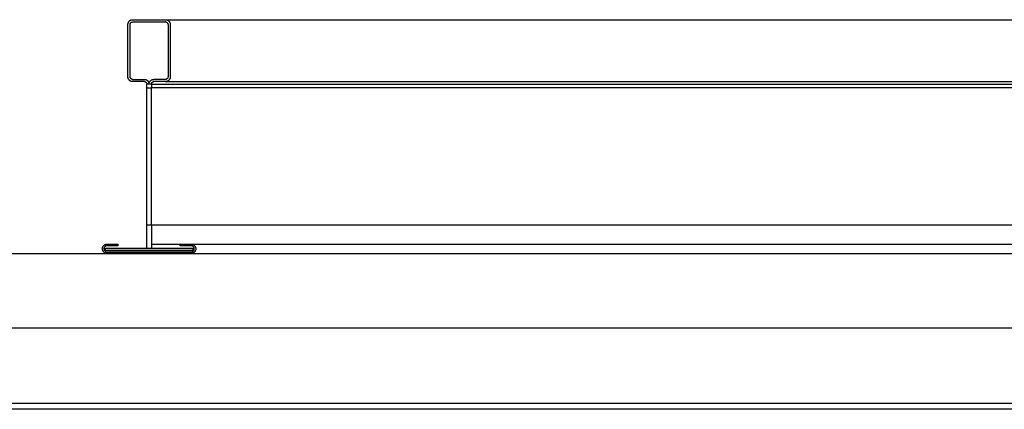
# Model space of a CAD drawing. Header units: millimetres. Extents: x 2505.31 to 2510.58, y 5110.13 to 5113.73.
# Tile 19 of 37: x 2507.865 to 2508.0231, y 5110.3634 to 5110.4259. Entities that reach past the tile are written whole.
import ezdxf

# ---------------------------------------------------------------- set-up
doc = ezdxf.new("R2010")
doc.units = ezdxf.units.MM

# ---------------------------------------------------------------- blocks, each defined once
blk = doc.blocks.new('Aries_60x120_HS_lat2')
for p, q in [((2507.88244, 5110.42542), (2507.88246, 5110.42547)), ((2507.88246, 5110.42547), (2507.88249, 5110.42551)), ((2507.88249, 5110.42551), (2507.88251, 5110.42555)), ((2507.88251, 5110.42555), (2507.88254, 5110.42558)), ((2507.88254, 5110.42558), (2507.88257, 5110.42562)), ((2507.88257, 5110.42562), (2507.88261, 5110.42565)), ((2507.88261, 5110.42565), (2507.88264, 5110.42569)), ((2507.88264, 5110.42569), (2507.88268, 5110.42571)), ((2507.88268, 5110.42571), (2507.88272, 5110.42574)), ((2507.88272, 5110.42574), (2507.88276, 5110.42577)), ((2507.88276, 5110.42577), (2507.8828, 5110.42579)), ((2507.8828, 5110.42579), (2507.88285, 5110.42581)), ((2507.88285, 5110.42581), (2507.88289, 5110.42582)), ((2507.88287, 5110.42541), (2507.88291, 5110.42544)), ((2507.88289, 5110.42582), (2507.88294, 5110.42584)), ((2507.88291, 5110.42544), (2507.88296, 5110.42546)), ((2507.88294, 5110.42584), (2507.88298, 5110.42585)), ((2507.88296, 5110.42546), (2507.883, 5110.42548)), ((2507.88298, 5110.42585), (2507.88303, 5110.42585)), ((2507.883, 5110.42548), (2507.88305, 5110.42549)), ((2507.88303, 5110.42585), (2507.88308, 5110.42586)), ((2507.88305, 5110.42549), (2507.88313, 5110.4255)), ((2507.88308, 5110.42586), (2507.88313, 5110.42586)), ((2507.88313, 5110.42586), (2507.88841, 5110.42586)), ((2507.88313, 5110.4255), (2507.88841, 5110.4255)), ((2507.88841, 5110.42586), (2507.88845, 5110.42586)), ((2507.88846, 5110.4255), (2507.88841, 5110.4255)), ((2507.88845, 5110.42586), (2507.8885, 5110.42585)), ((2507.88846, 5110.4255), (2507.88851, 5110.42549)), ((2507.8885, 5110.42585), (2507.88855, 5110.42585)), ((2507.88851, 5110.42549), (2507.88855, 5110.42547)), ((2507.88855, 5110.42585), (2507.8886, 5110.42584)), ((2507.88855, 5110.42547), (2507.8886, 5110.42545)), ((2507.88864, 5110.42582), (2507.8886, 5110.42584)), ((2507.8886, 5110.42545), (2507.88864, 5110.42542)), ((2507.88864, 5110.42582), (2507.88869, 5110.42581)), ((2507.88869, 5110.42581), (2507.88873, 5110.42579)), ((2507.88873, 5110.42579), (2507.88877, 5110.42577)), ((2507.88877, 5110.42577), (2507.88881, 5110.42574)), ((2507.88881, 5110.42574), (2507.88885, 5110.42571)), ((2507.88885, 5110.42571), (2507.88889, 5110.42569)), ((2507.88889, 5110.42569), (2507.88893, 5110.42565)), ((2507.88893, 5110.42565), (2507.88896, 5110.42562)), ((2507.88896, 5110.42562), (2507.88899, 5110.42558)), ((2507.88899, 5110.42558), (2507.88902, 5110.42555)), ((2507.88902, 5110.42555), (2507.88905, 5110.42551)), ((2507.88905, 5110.42551), (2507.88907, 5110.42547)), ((2507.88907, 5110.42547), (2507.88909, 5110.42542)), ((2507.88237, 5110.4252), (2507.88238, 5110.42524)), ((2507.88237, 5110.42515), (2507.88237, 5110.4252)), ((2507.88237, 5110.4251), (2507.88237, 5110.42515)), ((2507.88237, 5110.41668), (2507.88237, 5110.4251)), ((2507.88238, 5110.42524), (2507.88239, 5110.42529)), ((2507.88239, 5110.42529), (2507.8824, 5110.42533)), ((2507.8824, 5110.42533), (2507.88242, 5110.42538)), ((2507.88242, 5110.42538), (2507.88244, 5110.42542)), ((2507.88273, 5110.42515), (2507.88274, 5110.4252)), ((2507.88273, 5110.4251), (2507.88273, 5110.42515)), ((2507.88273, 5110.41668), (2507.88273, 5110.4251)), ((2507.88274, 5110.4252), (2507.88275, 5110.42525)), ((2507.88275, 5110.42525), (2507.88278, 5110.42529)), ((2507.88278, 5110.42529), (2507.8828, 5110.42534)), ((2507.8828, 5110.42534), (2507.88284, 5110.42537)), ((2507.88284, 5110.42537), (2507.88287, 5110.42541)), ((2507.88864, 5110.42542), (2507.88868, 5110.42539)), ((2507.88868, 5110.42539), (2507.88871, 5110.42535)), ((2507.88871, 5110.42535), (2507.88874, 5110.42531)), ((2507.88874, 5110.42531), (2507.88877, 5110.42527)), ((2507.88877, 5110.42527), (2507.88879, 5110.42522)), ((2507.88879, 5110.42522), (2507.8888, 5110.42517)), ((2507.8888, 5110.42517), (2507.88881, 5110.4251)), ((2507.88881, 5110.4251), (2507.88881, 5110.41668)), ((2507.88909, 5110.42542), (2507.88911, 5110.42538)), ((2507.88911, 5110.42538), (2507.88913, 5110.42533)), ((2507.88913, 5110.42533), (2507.88914, 5110.42529)), ((2507.88914, 5110.42529), (2507.88915, 5110.42524)), ((2507.88915, 5110.42524), (2507.88916, 5110.4252)), ((2507.88916, 5110.4252), (2507.88917, 5110.42515)), ((2507.88917, 5110.42515), (2507.88917, 5110.4251)), ((2507.88917, 5110.4251), (2507.88917, 5110.41668)), ((2507.88237, 5110.41664), (2507.88237, 5110.41668)), ((2507.88237, 5110.41659), (2507.88237, 5110.41664)), ((2507.88238, 5110.41654), (2507.88237, 5110.41659)), ((2507.88239, 5110.41649), (2507.88238, 5110.41654)), ((2507.8824, 5110.41645), (2507.88239, 5110.41649)), ((2507.88242, 5110.4164), (2507.8824, 5110.41645)), ((2507.88244, 5110.41636), (2507.88242, 5110.4164)), ((2507.88246, 5110.41632), (2507.88244, 5110.41636)), ((2507.88249, 5110.41628), (2507.88246, 5110.41632)), ((2507.88251, 5110.41624), (2507.88249, 5110.41628)), ((2507.88254, 5110.4162), (2507.88251, 5110.41624)), ((2507.88257, 5110.41616), (2507.88254, 5110.4162)), ((2507.88261, 5110.41613), (2507.88257, 5110.41616)), ((2507.88264, 5110.4161), (2507.88261, 5110.41613)), ((2507.88268, 5110.41607), (2507.88264, 5110.4161)), ((2507.88272, 5110.41604), (2507.88268, 5110.41607)), ((2507.88276, 5110.41602), (2507.88272, 5110.41604)), ((2507.88273, 5110.41661), (2507.88273, 5110.41668)), ((2507.88275, 5110.41656), (2507.88273, 5110.41661)), ((2507.88276, 5110.41651), (2507.88275, 5110.41656)), ((2507.88279, 5110.41647), (2507.88276, 5110.41651)), ((2507.8828, 5110.416), (2507.88276, 5110.41602)), ((2507.88282, 5110.41643), (2507.88279, 5110.41647)), ((2507.88285, 5110.41598), (2507.8828, 5110.416)), ((2507.88285, 5110.41639), (2507.88282, 5110.41643)), ((2507.88289, 5110.41636), (2507.88285, 5110.41639)), ((2507.88289, 5110.41596), (2507.88285, 5110.41598)), ((2507.88293, 5110.41633), (2507.88289, 5110.41636)), ((2507.88294, 5110.41595), (2507.88289, 5110.41596)), ((2507.88298, 5110.41631), (2507.88293, 5110.41633)), ((2507.88298, 5110.41594), (2507.88294, 5110.41595)), ((2507.88303, 5110.4163), (2507.88298, 5110.41631)), ((2507.88308, 5110.41629), (2507.88303, 5110.4163)), ((2507.88308, 5110.41629), (2507.88313, 5110.41628)), ((2507.88313, 5110.41628), (2507.88501, 5110.41628)), ((2507.88501, 5110.41628), (2507.88506, 5110.41628)), ((2507.88506, 5110.41628), (2507.88511, 5110.41628)), ((2507.88511, 5110.41628), (2507.88516, 5110.41627)), ((2507.88516, 5110.41627), (2507.8852, 5110.41626)), ((2507.8852, 5110.41626), (2507.88525, 5110.41624)), ((2507.88525, 5110.41624), (2507.8853, 5110.41623)), ((2507.8853, 5110.41623), (2507.88534, 5110.4162)), ((2507.88534, 5110.4162), (2507.88539, 5110.41618)), ((2507.88539, 5110.41618), (2507.88543, 5110.41615)), ((2507.88543, 5110.41615), (2507.88547, 5110.41613)), ((2507.88547, 5110.41613), (2507.88551, 5110.41609)), ((2507.88551, 5110.41609), (2507.88554, 5110.41606)), ((2507.88554, 5110.41606), (2507.88558, 5110.41602)), ((2507.88558, 5110.41602), (2507.88561, 5110.41599)), ((2507.88561, 5110.41599), (2507.88564, 5110.41595)), ((2507.88564, 5110.41595), (2507.88566, 5110.4159)), ((2507.88589, 5110.41593), (2507.88591, 5110.41597)), ((2507.88591, 5110.41597), (2507.88594, 5110.41601)), ((2507.88594, 5110.41601), (2507.88597, 5110.41604)), ((2507.88597, 5110.41604), (2507.88601, 5110.41608)), ((2507.88601, 5110.41608), (2507.88604, 5110.41611)), ((2507.88604, 5110.41611), (2507.88608, 5110.41614)), ((2507.88608, 5110.41614), (2507.88612, 5110.41616)), ((2507.88612, 5110.41616), (2507.88616, 5110.41619)), ((2507.88616, 5110.41619), (2507.8862, 5110.41621)), ((2507.8862, 5110.41621), (2507.88625, 5110.41623)), ((2507.88625, 5110.41623), (2507.88629, 5110.41625)), ((2507.88629, 5110.41625), (2507.88634, 5110.41626)), ((2507.88634, 5110.41626), (2507.88638, 5110.41627)), ((2507.88638, 5110.41627), (2507.88643, 5110.41628)), ((2507.88643, 5110.41628), (2507.88648, 5110.41628)), ((2507.88648, 5110.41628), (2507.88653, 5110.41628)), ((2507.88841, 5110.41628), (2507.88653, 5110.41628)), ((2507.88848, 5110.41629), (2507.88841, 5110.41628)), ((2507.88853, 5110.4163), (2507.88848, 5110.41629)), ((2507.88858, 5110.41632), (2507.88853, 5110.4163)), ((2507.8886, 5110.41595), (2507.88855, 5110.41594)), ((2507.88862, 5110.41635), (2507.88858, 5110.41632)), ((2507.88864, 5110.41596), (2507.8886, 5110.41595)), ((2507.88866, 5110.41637), (2507.88862, 5110.41635)), ((2507.88869, 5110.41598), (2507.88864, 5110.41596)), ((2507.8887, 5110.41641), (2507.88866, 5110.41637)), ((2507.88873, 5110.416), (2507.88869, 5110.41598)), ((2507.88873, 5110.41645), (2507.8887, 5110.41641)), ((2507.88876, 5110.41649), (2507.88873, 5110.41645)), ((2507.88877, 5110.41602), (2507.88873, 5110.416)), ((2507.88878, 5110.41654), (2507.88876, 5110.41649)), ((2507.88881, 5110.41604), (2507.88877, 5110.41602)), ((2507.88879, 5110.41658), (2507.88878, 5110.41654)), ((2507.8888, 5110.41663), (2507.88879, 5110.41658)), ((2507.88881, 5110.41668), (2507.8888, 5110.41663)), ((2507.88885, 5110.41607), (2507.88881, 5110.41604)), ((2507.88889, 5110.4161), (2507.88885, 5110.41607)), ((2507.88893, 5110.41613), (2507.88889, 5110.4161)), ((2507.88896, 5110.41616), (2507.88893, 5110.41613)), ((2507.88899, 5110.4162), (2507.88896, 5110.41616)), ((2507.88902, 5110.41624), (2507.88899, 5110.4162)), ((2507.88905, 5110.41628), (2507.88902, 5110.41624)), ((2507.88907, 5110.41632), (2507.88905, 5110.41628)), ((2507.88909, 5110.41636), (2507.88907, 5110.41632)), ((2507.88911, 5110.4164), (2507.88909, 5110.41636)), ((2507.88913, 5110.41645), (2507.88911, 5110.4164)), ((2507.88914, 5110.41649), (2507.88913, 5110.41645)), ((2507.88915, 5110.41654), (2507.88914, 5110.41649)), ((2507.88916, 5110.41659), (2507.88915, 5110.41654)), ((2507.88917, 5110.41664), (2507.88916, 5110.41659)), ((2507.88917, 5110.41668), (2507.88917, 5110.41664)), ((2507.88303, 5110.41593), (2507.88298, 5110.41594)), ((2507.88308, 5110.41592), (2507.88303, 5110.41593)), ((2507.88313, 5110.41592), (2507.88308, 5110.41592)), ((2507.88501, 5110.41592), (2507.88313, 5110.41592)), ((2507.88501, 5110.41592), (2507.88503, 5110.41592)), ((2507.88503, 5110.41592), (2507.88506, 5110.41592)), ((2507.88506, 5110.41592), (2507.88508, 5110.41592)), ((2507.88511, 5110.41591), (2507.88508, 5110.41592)), ((2507.88511, 5110.41591), (2507.88514, 5110.4159)), ((2507.88514, 5110.4159), (2507.88516, 5110.41589)), ((2507.88516, 5110.41589), (2507.88518, 5110.41588)), ((2507.88518, 5110.41588), (2507.88521, 5110.41587)), ((2507.88521, 5110.41587), (2507.88523, 5110.41586)), ((2507.88523, 5110.41586), (2507.88525, 5110.41584)), ((2507.88525, 5110.41584), (2507.88527, 5110.41582)), ((2507.88527, 5110.41582), (2507.88529, 5110.41581)), ((2507.88529, 5110.41581), (2507.88531, 5110.41579)), ((2507.88531, 5110.41579), (2507.88532, 5110.41577)), ((2507.88532, 5110.41577), (2507.88534, 5110.41575)), ((2507.88534, 5110.41575), (2507.88535, 5110.41572)), ((2507.88535, 5110.41572), (2507.88537, 5110.4157)), ((2507.88537, 5110.4157), (2507.88538, 5110.41568)), ((2507.88538, 5110.41568), (2507.88539, 5110.41565)), ((2507.88539, 5110.41565), (2507.88539, 5110.41563)), ((2507.88539, 5110.41563), (2507.8854, 5110.4156)), ((2507.8854, 5110.4156), (2507.8854, 5110.41558)), ((2507.8854, 5110.41558), (2507.88541, 5110.41555)), ((2507.88541, 5110.41555), (2507.88541, 5110.41552)), ((2507.88577, 5110.41552), (2507.88541, 5110.41552)), ((2507.88541, 5110.41491), (2507.88541, 5110.41552)), ((2507.88541, 5110.41491), (2507.88613, 5110.41491)), ((2507.88541, 5110.39291), (2507.88541, 5110.41491)), ((2507.88566, 5110.4159), (2507.88569, 5110.41586)), ((2507.88569, 5110.41586), (2507.88571, 5110.41581)), ((2507.88571, 5110.41581), (2507.88573, 5110.41577)), ((2507.88573, 5110.41577), (2507.88574, 5110.41572)), ((2507.88574, 5110.41572), (2507.88575, 5110.41567)), ((2507.88575, 5110.41567), (2507.88576, 5110.41562)), ((2507.88576, 5110.41562), (2507.88578, 5110.41567)), ((2507.88576, 5110.41562), (2507.88577, 5110.41557)), ((2507.88577, 5110.41557), (2507.88577, 5110.41552)), ((2507.88613, 5110.41552), (2507.88577, 5110.41552)), ((2507.88578, 5110.41567), (2507.88579, 5110.41571)), ((2507.88579, 5110.41571), (2507.8858, 5110.41576)), ((2507.8858, 5110.41576), (2507.88582, 5110.4158)), ((2507.88582, 5110.4158), (2507.88584, 5110.41585)), ((2507.88584, 5110.41585), (2507.88586, 5110.41589)), ((2507.88586, 5110.41589), (2507.88589, 5110.41593)), ((2507.88614, 5110.41562), (2507.88613, 5110.41557)), ((2507.88613, 5110.41552), (2507.88613, 5110.41557)), ((2507.88613, 5110.41552), (2507.88613, 5110.41491)), ((2507.88613, 5110.39291), (2507.88613, 5110.41491)), ((2507.88615, 5110.41567), (2507.88614, 5110.41562)), ((2507.88615, 5110.41567), (2507.88618, 5110.41572)), ((2507.88618, 5110.41572), (2507.8862, 5110.41576)), ((2507.8862, 5110.41576), (2507.88624, 5110.4158)), ((2507.88624, 5110.4158), (2507.88627, 5110.41583)), ((2507.88627, 5110.41583), (2507.88631, 5110.41586)), ((2507.88631, 5110.41586), (2507.88636, 5110.41589)), ((2507.88636, 5110.41589), (2507.8864, 5110.4159)), ((2507.8864, 5110.4159), (2507.88645, 5110.41592)), ((2507.88645, 5110.41592), (2507.88653, 5110.41592)), ((2507.88841, 5110.41592), (2507.88653, 5110.41592)), ((2507.88845, 5110.41592), (2507.88841, 5110.41592)), ((2507.8885, 5110.41593), (2507.88845, 5110.41592)), ((2507.88855, 5110.41594), (2507.8885, 5110.41593)), ((2507.88613, 5110.39291), (2507.88541, 5110.39291)), ((2507.88541, 5110.38921), (2507.88541, 5110.39291)), ((2507.88613, 5110.39291), (2507.88613, 5110.38921)), ((2507.87827, 5110.3892), (2507.87828, 5110.38925)), ((2507.87827, 5110.38915), (2507.87827, 5110.3892)), ((2507.87827, 5110.3891), (2507.87827, 5110.38915)), ((2507.87827, 5110.38905), (2507.87827, 5110.3891)), ((2507.87828, 5110.38925), (2507.87829, 5110.3893)), ((2507.87829, 5110.3893), (2507.87831, 5110.38934)), ((2507.87831, 5110.38934), (2507.87832, 5110.38939)), ((2507.87832, 5110.38939), (2507.87834, 5110.38943)), ((2507.87834, 5110.38943), (2507.87837, 5110.38948)), ((2507.87837, 5110.38948), (2507.87839, 5110.38952)), ((2507.87839, 5110.38952), (2507.87842, 5110.38956)), ((2507.87842, 5110.38956), (2507.87845, 5110.3896)), ((2507.87845, 5110.3896), (2507.87849, 5110.38963)), ((2507.87849, 5110.38963), (2507.87852, 5110.38967)), ((2507.87852, 5110.38967), (2507.87856, 5110.3897)), ((2507.87853, 5110.3892), (2507.87852, 5110.38917)), ((2507.87852, 5110.38917), (2507.87852, 5110.38913)), ((2507.87852, 5110.38913), (2507.87852, 5110.3891)), ((2507.87852, 5110.3891), (2507.87852, 5110.38907)), ((2507.87852, 5110.38907), (2507.87852, 5110.38904)), ((2507.87854, 5110.38926), (2507.87853, 5110.38923)), ((2507.87853, 5110.38923), (2507.87853, 5110.3892)), ((2507.87856, 5110.38929), (2507.87854, 5110.38926)), ((2507.87856, 5110.3897), (2507.8786, 5110.38973)), ((2507.87857, 5110.38932), (2507.87856, 5110.38929)), ((2507.87858, 5110.38935), (2507.87857, 5110.38932)), ((2507.8786, 5110.38938), (2507.87858, 5110.38935)), ((2507.8786, 5110.38973), (2507.87864, 5110.38975)), ((2507.87862, 5110.38941), (2507.8786, 5110.38938)), ((2507.87864, 5110.38943), (2507.87862, 5110.38941)), ((2507.87864, 5110.38975), (2507.87869, 5110.38977)), ((2507.87866, 5110.38946), (2507.87864, 5110.38943)), ((2507.87869, 5110.38948), (2507.87866, 5110.38946)), ((2507.87869, 5110.38977), (2507.87873, 5110.38979)), ((2507.87871, 5110.3895), (2507.87869, 5110.38948)), ((2507.87874, 5110.38952), (2507.87871, 5110.3895)), ((2507.87873, 5110.38979), (2507.87878, 5110.38981)), ((2507.87877, 5110.38953), (2507.87874, 5110.38952)), ((2507.8788, 5110.38955), (2507.87877, 5110.38953)), ((2507.87877, 5110.38885), (2507.87877, 5110.38921)), ((2507.87877, 5110.38921), (2507.88541, 5110.38921)), ((2507.87878, 5110.38981), (2507.87882, 5110.38983)), ((2507.87883, 5110.38956), (2507.8788, 5110.38955)), ((2507.87882, 5110.38983), (2507.87887, 5110.38984)), ((2507.87886, 5110.38958), (2507.87883, 5110.38956)), ((2507.87889, 5110.38958), (2507.87886, 5110.38958)), ((2507.87887, 5110.38984), (2507.87892, 5110.38985)), ((2507.87892, 5110.38959), (2507.87889, 5110.38958)), ((2507.87892, 5110.38985), (2507.87897, 5110.38985)), ((2507.87895, 5110.3896), (2507.87892, 5110.38959)), ((2507.87898, 5110.3896), (2507.87895, 5110.3896)), ((2507.87897, 5110.38985), (2507.87902, 5110.38985)), ((2507.87902, 5110.3896), (2507.87898, 5110.3896)), ((2507.87902, 5110.38985), (2507.88077, 5110.38985)), ((2507.88077, 5110.3896), (2507.87902, 5110.3896)), ((2507.88077, 5110.38985), (2507.88077, 5110.3896)), ((2507.88541, 5110.38921), (2507.88613, 5110.38921)), ((2507.88613, 5110.38921), (2507.89277, 5110.38921)), ((2507.89077, 5110.3896), (2507.89077, 5110.38985)), ((2507.89077, 5110.38985), (2507.89252, 5110.38985)), ((2507.89252, 5110.3896), (2507.89077, 5110.3896)), ((2507.89252, 5110.38985), (2507.89257, 5110.38985)), ((2507.89255, 5110.3896), (2507.89252, 5110.3896)), ((2507.89258, 5110.3896), (2507.89255, 5110.3896)), ((2507.89257, 5110.38985), (2507.89261, 5110.38985)), ((2507.89261, 5110.38959), (2507.89258, 5110.3896)), ((2507.89261, 5110.38985), (2507.89266, 5110.38984)), ((2507.89265, 5110.38958), (2507.89261, 5110.38959)), ((2507.89268, 5110.38958), (2507.89265, 5110.38958)), ((2507.89266, 5110.38984), (2507.89271, 5110.38983)), ((2507.89271, 5110.38956), (2507.89268, 5110.38958)), ((2507.89271, 5110.38983), (2507.89276, 5110.38981)), ((2507.89274, 5110.38955), (2507.89271, 5110.38956)), ((2507.89277, 5110.38953), (2507.89274, 5110.38955)), ((2507.89276, 5110.38981), (2507.8928, 5110.38979)), ((2507.89279, 5110.38952), (2507.89277, 5110.38953)), ((2507.89277, 5110.38921), (2507.89277, 5110.38885)), ((2507.89282, 5110.3895), (2507.89279, 5110.38952)), ((2507.8928, 5110.38979), (2507.89285, 5110.38977)), ((2507.89285, 5110.38948), (2507.89282, 5110.3895)), ((2507.89285, 5110.38977), (2507.89289, 5110.38975)), ((2507.89287, 5110.38946), (2507.89285, 5110.38948)), ((2507.89289, 5110.38943), (2507.89287, 5110.38946)), ((2507.89289, 5110.38975), (2507.89293, 5110.38973)), ((2507.89291, 5110.38941), (2507.89289, 5110.38943)), ((2507.89293, 5110.38938), (2507.89291, 5110.38941)), ((2507.89293, 5110.38973), (2507.89297, 5110.3897)), ((2507.89295, 5110.38935), (2507.89293, 5110.38938)), ((2507.89296, 5110.38932), (2507.89295, 5110.38935)), ((2507.89298, 5110.38929), (2507.89296, 5110.38932)), ((2507.89297, 5110.3897), (2507.89301, 5110.38967)), ((2507.89299, 5110.38926), (2507.89298, 5110.38929)), ((2507.893, 5110.38923), (2507.89299, 5110.38926)), ((2507.89301, 5110.3892), (2507.893, 5110.38923)), ((2507.89301, 5110.38967), (2507.89305, 5110.38963)), ((2507.89301, 5110.38917), (2507.89301, 5110.3892)), ((2507.89301, 5110.38913), (2507.89301, 5110.38917)), ((2507.89302, 5110.3891), (2507.89301, 5110.38913)), ((2507.89301, 5110.38907), (2507.89302, 5110.3891)), ((2507.89301, 5110.38904), (2507.89301, 5110.38907)), ((2507.89305, 5110.38963), (2507.89308, 5110.3896)), ((2507.89308, 5110.3896), (2507.89311, 5110.38956)), ((2507.89311, 5110.38956), (2507.89314, 5110.38952)), ((2507.89314, 5110.38952), (2507.89317, 5110.38948)), ((2507.89317, 5110.38948), (2507.89319, 5110.38943)), ((2507.89319, 5110.38943), (2507.89321, 5110.38939)), ((2507.89321, 5110.38939), (2507.89323, 5110.38934)), ((2507.89323, 5110.38934), (2507.89324, 5110.3893)), ((2507.89324, 5110.3893), (2507.89325, 5110.38925)), ((2507.89325, 5110.38925), (2507.89326, 5110.3892)), ((2507.89326, 5110.3892), (2507.89326, 5110.38915)), ((2507.89326, 5110.38915), (2507.89327, 5110.3891)), ((2507.89327, 5110.3891), (2507.89326, 5110.38905)), ((2507.87827, 5110.389), (2507.87827, 5110.38905)), ((2507.87828, 5110.38896), (2507.87827, 5110.389)), ((2507.87829, 5110.38891), (2507.87828, 5110.38896)), ((2507.87831, 5110.38886), (2507.87829, 5110.38891)), ((2507.87832, 5110.38881), (2507.87831, 5110.38886)), ((2507.87834, 5110.38877), (2507.87832, 5110.38881)), ((2507.87837, 5110.38873), (2507.87834, 5110.38877)), ((2507.87839, 5110.38869), (2507.87837, 5110.38873)), ((2507.87842, 5110.38865), (2507.87839, 5110.38869)), ((2507.87845, 5110.38861), (2507.87842, 5110.38865)), ((2507.87849, 5110.38857), (2507.87845, 5110.38861)), ((2507.87852, 5110.38854), (2507.87849, 5110.38857)), ((2507.87852, 5110.38904), (2507.87853, 5110.389)), ((2507.87856, 5110.38851), (2507.87852, 5110.38854)), ((2507.87853, 5110.389), (2507.87853, 5110.38897)), ((2507.87853, 5110.38897), (2507.87854, 5110.38894)), ((2507.87854, 5110.38894), (2507.87856, 5110.38891)), ((2507.87856, 5110.38891), (2507.87857, 5110.38888)), ((2507.8786, 5110.38848), (2507.87856, 5110.38851)), ((2507.87857, 5110.38888), (2507.87858, 5110.38885)), ((2507.87858, 5110.38885), (2507.8786, 5110.38882)), ((2507.8786, 5110.38882), (2507.87862, 5110.3888)), ((2507.87864, 5110.38845), (2507.8786, 5110.38848)), ((2507.87862, 5110.3888), (2507.87864, 5110.38877)), ((2507.87864, 5110.38877), (2507.87866, 5110.38875)), ((2507.87869, 5110.38843), (2507.87864, 5110.38845)), ((2507.87866, 5110.38875), (2507.87869, 5110.38873)), ((2507.87869, 5110.38873), (2507.87871, 5110.38871)), ((2507.87873, 5110.38841), (2507.87869, 5110.38843)), ((2507.87871, 5110.38871), (2507.87874, 5110.38869)), ((2507.87878, 5110.38839), (2507.87873, 5110.38841)), ((2507.87874, 5110.38869), (2507.87877, 5110.38867)), ((2507.89277, 5110.38885), (2507.87877, 5110.38885)), ((2507.87877, 5110.38867), (2507.8788, 5110.38865)), ((2507.87882, 5110.38838), (2507.87878, 5110.38839)), ((2507.8788, 5110.38865), (2507.87883, 5110.38864)), ((2507.87887, 5110.38837), (2507.87882, 5110.38838)), ((2507.87883, 5110.38864), (2507.87886, 5110.38863)), ((2507.87886, 5110.38863), (2507.87889, 5110.38862)), ((2507.87892, 5110.38836), (2507.87887, 5110.38837)), ((2507.87889, 5110.38862), (2507.87892, 5110.38861)), ((2507.87892, 5110.38861), (2507.87895, 5110.38861)), ((2507.87897, 5110.38835), (2507.87892, 5110.38836)), ((2507.87895, 5110.38861), (2507.87898, 5110.3886)), ((2507.87902, 5110.38835), (2507.87897, 5110.38835)), ((2507.87898, 5110.3886), (2507.87902, 5110.3886)), ((2507.87902, 5110.3886), (2507.89252, 5110.3886)), ((2507.89252, 5110.38835), (2507.87902, 5110.38835)), ((2507.89252, 5110.3886), (2507.89255, 5110.3886)), ((2507.89257, 5110.38835), (2507.89252, 5110.38835)), ((2507.89255, 5110.3886), (2507.89258, 5110.38861)), ((2507.89261, 5110.38836), (2507.89257, 5110.38835)), ((2507.89258, 5110.38861), (2507.89261, 5110.38861)), ((2507.89261, 5110.38861), (2507.89265, 5110.38862)), ((2507.89266, 5110.38837), (2507.89261, 5110.38836)), ((2507.89265, 5110.38862), (2507.89268, 5110.38863)), ((2507.89271, 5110.38838), (2507.89266, 5110.38837)), ((2507.89268, 5110.38863), (2507.89271, 5110.38864)), ((2507.89271, 5110.38864), (2507.89274, 5110.38865)), ((2507.89276, 5110.38839), (2507.89271, 5110.38838)), ((2507.89274, 5110.38865), (2507.89277, 5110.38867)), ((2507.8928, 5110.38841), (2507.89276, 5110.38839)), ((2507.89277, 5110.38867), (2507.89279, 5110.38869)), ((2507.89279, 5110.38869), (2507.89282, 5110.38871)), ((2507.89285, 5110.38843), (2507.8928, 5110.38841)), ((2507.89282, 5110.38871), (2507.89285, 5110.38873)), ((2507.89285, 5110.38873), (2507.89287, 5110.38875)), ((2507.89289, 5110.38845), (2507.89285, 5110.38843)), ((2507.89287, 5110.38875), (2507.89289, 5110.38877)), ((2507.89289, 5110.38877), (2507.89291, 5110.3888)), ((2507.89293, 5110.38848), (2507.89289, 5110.38845)), ((2507.89291, 5110.3888), (2507.89293, 5110.38882)), ((2507.89293, 5110.38882), (2507.89295, 5110.38885)), ((2507.89297, 5110.38851), (2507.89293, 5110.38848)), ((2507.89295, 5110.38885), (2507.89296, 5110.38888)), ((2507.89296, 5110.38888), (2507.89298, 5110.38891)), ((2507.89301, 5110.38854), (2507.89297, 5110.38851)), ((2507.89298, 5110.38891), (2507.89299, 5110.38894)), ((2507.89299, 5110.38894), (2507.893, 5110.38897)), ((2507.893, 5110.38897), (2507.89301, 5110.389)), ((2507.89301, 5110.389), (2507.89301, 5110.38904)), ((2507.89305, 5110.38857), (2507.89301, 5110.38854)), ((2507.89308, 5110.38861), (2507.89305, 5110.38857)), ((2507.89311, 5110.38865), (2507.89308, 5110.38861)), ((2507.89314, 5110.38869), (2507.89311, 5110.38865)), ((2507.89317, 5110.38873), (2507.89314, 5110.38869)), ((2507.89319, 5110.38877), (2507.89317, 5110.38873)), ((2507.89321, 5110.38881), (2507.89319, 5110.38877)), ((2507.89323, 5110.38886), (2507.89321, 5110.38881)), ((2507.89324, 5110.38891), (2507.89323, 5110.38886)), ((2507.89325, 5110.38896), (2507.89324, 5110.38891)), ((2507.89326, 5110.389), (2507.89325, 5110.38896)), ((2507.89326, 5110.38905), (2507.89326, 5110.389))]:
    blk.add_line(p, q)
for points in [[(2507.88845, 5110.42586), (2508.36811, 5110.42586)], [(2507.88613, 5110.41552), (2508.12792, 5110.41552)], [(2508.37044, 5110.41491), (2507.88613, 5110.41491)], [(2507.88841, 5110.41592), (2508.12753, 5110.41592)], [(2508.37044, 5110.39291), (2507.88613, 5110.39291)], [(2507.88613, 5110.38985), (2508.12792, 5110.38985)], [(2507.82827, 5110.38835), (2508.4283, 5110.38835), (2508.4283, 5110.37635), (2507.82827, 5110.37635), (2507.82827, 5110.38835)], [(2507.82827, 5110.37635), (2507.82827, 5110.36435), (2508.4283, 5110.36435), (2508.4283, 5110.37635)], [(2508.4283, 5110.36435), (2508.4283, 5110.36335), (2507.82827, 5110.36335), (2507.82827, 5110.36435)]]:
    blk.add_lwpolyline(points)

msp = doc.modelspace()

# ---------------------------------------------------------------- block references
msp.add_blockref('Aries_60x120_HS_lat2', (0, 0))

doc.saveas('drawing.dxf')
